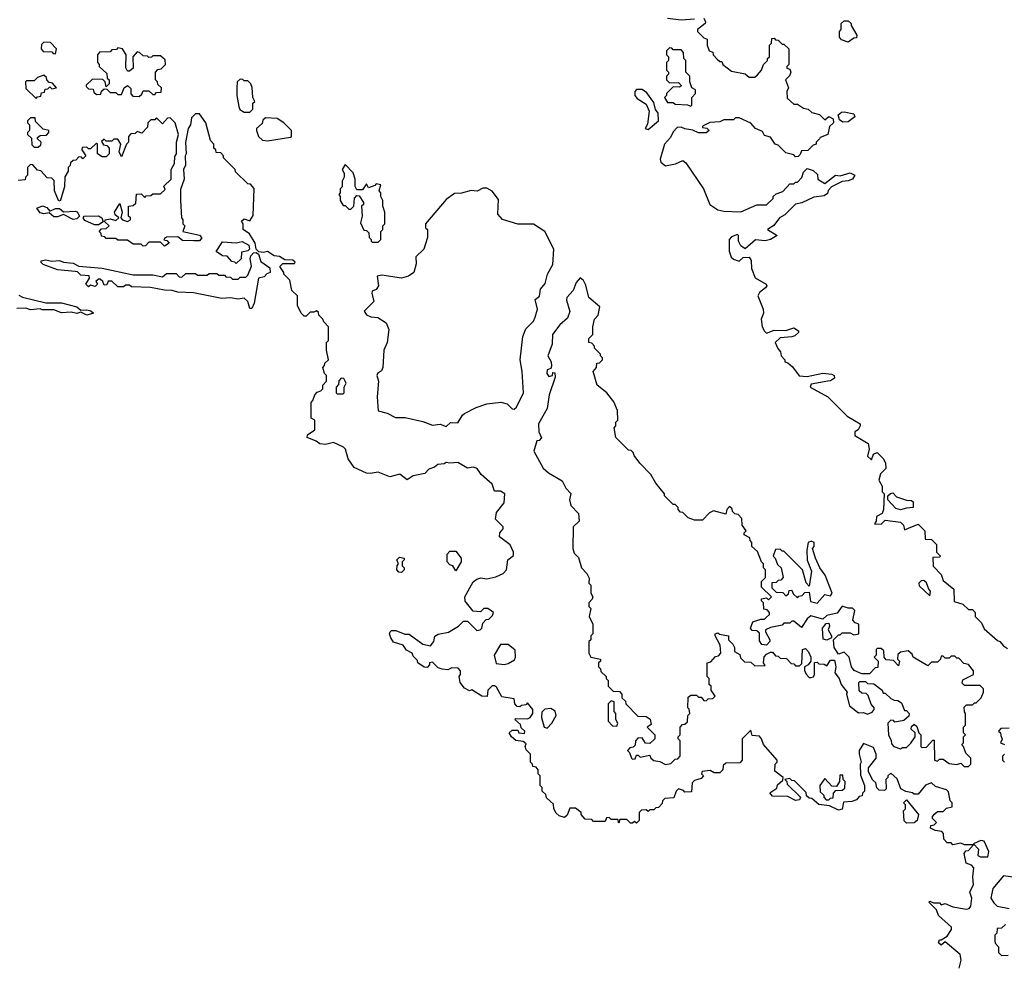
# Model space of a CAD drawing. Extents: x 2737958 to 2903317, y 894217 to 1030017.
# Tile 78 of 123: x 2836080 to 2841149, y 948280 to 953125. Entities that reach past the tile are written whole.
import ezdxf

# ---------------------------------------------------------------- set-up
doc = ezdxf.new("R2010")
doc.units = 0

msp = doc.modelspace()

# ---------------------------------------------------------------- linework, layer by layer
at = {"layer": '0CON05XD'}
for points in [[(2839602.5, 953132.5), (2839611.2, 953115), (2839608.8, 953105), (2839570, 953075), (2839570, 953065), (2839601.7, 953031.7), (2839620, 953025), (2839620, 952995), (2839630, 952965), (2839648.3, 952958.3), (2839650, 952945), (2839671.7, 952921.7), (2839685, 952910), (2839695, 952910), (2839700, 952895), (2839745, 952860), (2839815, 952847.5), (2839835, 952830), (2839865, 952830), (2839879.3, 952840.7), (2839900, 952865), (2839910, 952895), (2839930, 952915), (2839930, 952925), (2839940, 952935), (2839940, 952995), (2839950, 953005), (2839951.7, 953028.3), (2839965, 953030), (2839971.7, 953021.7), (2839985, 953020), (2840005, 953000), (2840015, 953000), (2840040, 952975), (2840040, 952895), (2840030, 952885), (2840030, 952875), (2840045, 952870), (2840050, 952855), (2840043.6, 952836.4), (2840022.5, 952815), (2840037.5, 952775), (2840030, 952755), (2840031.7, 952721.7), (2840065, 952690), (2840085, 952690), (2840115, 952670), (2840140, 952665), (2840158.3, 952648.3), (2840197, 952637), (2840225, 952610), (2840245, 952627.5), (2840267.5, 952615), (2840270, 952595), (2840250, 952575), (2840240, 952535), (2840201.7, 952518.3), (2840198.3, 952511.7), (2840180, 952495), (2840180, 952485), (2840165, 952480), (2840138.3, 952451.7), (2840105, 952450), (2840098.3, 952431.7), (2840088.3, 952421.7), (2840075, 952420), (2840065, 952430), (2840025, 952440), (2839985, 952480), (2839970, 952485), (2839945, 952520), (2839915, 952530), (2839905, 952550), (2839867.5, 952565), (2839845, 952592.5), (2839785, 952620), (2839765, 952620), (2839755, 952610), (2839705, 952610), (2839685, 952600), (2839633.6, 952596.4), (2839595, 952577.5), (2839595, 952570), (2839617, 952567), (2839630, 952555), (2839615, 952543.8), (2839575, 952543.3), (2839545, 952557.5), (2839503.6, 952563.6), (2839485, 952572.5), (2839465, 952570), (2839445, 952547.5), (2839431.5, 952518.5), (2839399.4, 952485), (2839377, 952407), (2839381.7, 952391.7), (2839405, 952373.8), (2839456.4, 952383.6), (2839495, 952400), (2839509.3, 952389.3), (2839600, 952255), (2839632.5, 952175), (2839675, 952147.5), (2839705, 952140), (2839793.6, 952136.4), (2839875, 952172.5), (2839925, 952173.3), (2839960, 952205), (2839960, 952215), (2839975, 952230), (2840008.3, 952241.7), (2840045, 952280), (2840065, 952280), (2840075, 952290), (2840085, 952290), (2840107, 952313), (2840115, 952340), (2840135, 952360), (2840165, 952350), (2840188.3, 952328.3), (2840190, 952305), (2840225, 952282.5), (2840280, 952325), (2840305, 952322.5), (2840355, 952337.5), (2840380, 952325), (2840367.5, 952305), (2840345, 952296.2)], [(2839415, 953132.5), (2839485, 953123.8), (2839555, 953130)], [(2840345, 953010), (2840311.7, 953021.7), (2840300, 953035), (2840300, 953065), (2840310, 953075), (2840310, 953105), (2840325, 953120), (2840345, 953120), (2840360, 953105), (2840360, 953095), (2840390, 953045), (2840388.3, 953031.7), (2840375, 953030), (2840345, 953010)], [(2836265, 952950), (2836270, 952975), (2836238.3, 953008.3), (2836205, 953010), (2836191.7, 952998.3), (2836190, 952975), (2836201.7, 952961.7), (2836245, 952960), (2836251.7, 952951.7), (2836265, 952950)], [(2836695, 952730), (2836708.3, 952741.7), (2836715, 952760), (2836745, 952760), (2836765, 952740), (2836775, 952740), (2836785, 952750), (2836808.3, 952751.7), (2836810, 952775), (2836791.7, 952791.7), (2836790, 952805), (2836780, 952815), (2836780, 952855), (2836791.7, 952868.3), (2836808.3, 952871.7), (2836830, 952895), (2836828.3, 952918.3), (2836805, 952940), (2836765, 952940), (2836758.3, 952931.7), (2836745, 952930), (2836738.3, 952938.3), (2836715, 952940), (2836697, 952957), (2836685, 952960), (2836662.5, 952935), (2836663.6, 952876.4), (2836645, 952860), (2836635, 952860), (2836627, 952877), (2836627.5, 952945), (2836610, 952975), (2836585, 952980), (2836578.3, 952971.7), (2836555, 952970), (2836545, 952960), (2836491.7, 952958.3), (2836480, 952945), (2836480, 952905), (2836490, 952895), (2836490, 952885), (2836528.3, 952848.3), (2836530, 952825), (2836540, 952815), (2836540, 952795), (2836525, 952780), (2836520, 952805), (2836508.3, 952818.3), (2836455, 952820), (2836421.7, 952788.3), (2836421.7, 952781.7), (2836435, 952770), (2836458.3, 952768.3), (2836461.7, 952751.7), (2836475, 952740), (2836498.3, 952741.7), (2836501.7, 952758.3), (2836515, 952770), (2836528.3, 952768.3), (2836545, 952750), (2836575, 952750), (2836585, 952740), (2836605, 952740), (2836617.5, 952775), (2836635, 952787.5), (2836651.7, 952771.7), (2836653, 952743), (2836661.7, 952731.7), (2836695, 952730)], [(2839535, 952680), (2839540, 952685), (2839540, 952725), (2839560, 952745), (2839560, 952765), (2839540, 952775), (2839530, 952805), (2839530, 952835), (2839510, 952855), (2839510, 952915), (2839500, 952925), (2839497, 952957), (2839485, 952970), (2839445, 952970), (2839438.3, 952978.3), (2839425, 952980), (2839410, 952965), (2839410, 952945), (2839420, 952935), (2839420, 952915), (2839410, 952905), (2839410, 952865), (2839420, 952855), (2839420, 952845), (2839410, 952835), (2839410, 952815), (2839425, 952800), (2839471.7, 952801.7), (2839487.5, 952785), (2839475, 952777.5), (2839445, 952780), (2839410, 952745), (2839410, 952735), (2839400, 952725), (2839415, 952700), (2839445, 952700), (2839455, 952690), (2839517.5, 952687.5), (2839535, 952680)], [(2836165, 952720), (2836171.7, 952728.3), (2836188.3, 952731.7), (2836191.7, 952748.3), (2836208.3, 952751.7), (2836211.7, 952768.3), (2836225, 952770), (2836235, 952780), (2836245, 952770), (2836270, 952775), (2836248.3, 952798.3), (2836231.7, 952801.7), (2836220, 952815), (2836218.3, 952828.3), (2836205, 952840), (2836171.7, 952828.3), (2836155, 952810), (2836115, 952810), (2836110, 952805), (2836111.7, 952771.7), (2836165, 952720)], [(2837265, 952650), (2837280, 952665), (2837280, 952695), (2837290, 952705), (2837280, 952725), (2837277, 952777), (2837270, 952795), (2837255, 952810), (2837235, 952810), (2837228.3, 952818.3), (2837215, 952820), (2837200, 952805), (2837197.5, 952775), (2837197.5, 952735), (2837208.3, 952678.3), (2837213.6, 952663.6), (2837235, 952650), (2837265, 952650)], [(2839315, 952560), (2839368.8, 952605), (2839366.7, 952645), (2839353, 952663), (2839345, 952700), (2839309.3, 952749.3), (2839285, 952766.7), (2839255, 952766.2), (2839246.2, 952755), (2839246.2, 952735), (2839259.5, 952719.5), (2839305, 952690), (2839320, 952655), (2839311.7, 952588.3), (2839300, 952565), (2839315, 952560)], [(2836175, 952470), (2836188.3, 952481.7), (2836190, 952495), (2836171.7, 952511.7), (2836171.7, 952518.3), (2836185, 952530), (2836218.3, 952531.7), (2836230, 952545), (2836230, 952555), (2836201.7, 952561.7), (2836161.7, 952601.7), (2836160, 952620), (2836135, 952620), (2836120, 952605), (2836120, 952595), (2836130, 952585), (2836130, 952555), (2836120, 952545), (2836120, 952535), (2836140, 952515), (2836141.7, 952481.7), (2836155, 952470), (2836175, 952470)], [(2840471.7, 949211.7), (2840450, 949255), (2840450, 949275), (2840490, 949325), (2840490, 949345), (2840475, 949380), (2840425, 949400), (2840402.5, 949365), (2840402.5, 949345), (2840412.5, 949305), (2840407.5, 949295), (2840408.3, 949238.3), (2840430, 949185), (2840430, 949155), (2840420, 949145), (2840418.3, 949131.7), (2840401.7, 949128.3), (2840388.3, 949111.7), (2840365, 949102.5), (2840321.7, 949098.3), (2840315, 949062.5), (2840295, 949057.5), (2840249.3, 949079.3), (2840195, 949086.7), (2840158.3, 949118.3), (2840145, 949120), (2840131.7, 949131.7), (2840128.3, 949148.3), (2840068.3, 949208.3), (2840055, 949210), (2840045, 949220), (2840020, 949215), (2840030, 949205), (2840031.7, 949191.7), (2840100, 949125), (2840095, 949110), (2840075, 949107.5), (2840035, 949127.5), (2839955, 949130), (2839942.5, 949147.5), (2839978.3, 949171.7), (2839981.7, 949188.3), (2840008.3, 949211.7), (2840010, 949225), (2839968.3, 949258.3), (2839970, 949295), (2839980, 949305), (2839980, 949315), (2839910, 949395), (2839900, 949425), (2839888.3, 949438.3), (2839851.7, 949441.7), (2839845, 949470), (2839800, 949425), (2839800, 949315), (2839788.3, 949301.7), (2839715, 949300), (2839701.7, 949288.3), (2839700, 949265), (2839685, 949250), (2839655, 949250), (2839635, 949262.5), (2839593, 949257), (2839590, 949245), (2839600, 949235), (2839589.3, 949220.7), (2839555, 949210), (2839541.7, 949198.3), (2839538.3, 949151.7), (2839505, 949150), (2839498.3, 949158.3), (2839471.7, 949168.3), (2839460, 949155), (2839448.3, 949121.7), (2839401.7, 949118.3), (2839390, 949105), (2839388.3, 949091.7), (2839368.3, 949071.7), (2839355, 949070), (2839345, 949060), (2839325, 949060), (2839315, 949050), (2839305, 949060), (2839281.7, 949058.3), (2839270, 949045), (2839270, 949005), (2839255, 948990), (2839245, 949000), (2839235, 948990), (2839225, 948990), (2839205, 949010), (2839170, 949010), (2839165, 948990), (2839160, 949010), (2839125, 949010), (2839115, 949020), (2839101.7, 949018.3), (2839095, 949000), (2839035, 949000), (2839025, 949010), (2838991.7, 949011.7), (2838970, 949035), (2838970, 949045), (2838941.7, 949068.3), (2838911.7, 949068.3), (2838898.3, 949031.7), (2838885, 949020), (2838858.3, 949028.3), (2838841.7, 949041.7), (2838830, 949065), (2838828.3, 949088.3), (2838791.7, 949121.7), (2838788.3, 949138.3), (2838770, 949155), (2838770, 949175), (2838760, 949185), (2838760, 949235), (2838750, 949245), (2838750, 949265), (2838738.3, 949278.3), (2838721.7, 949281.7), (2838720, 949295), (2838710, 949305), (2838710, 949345), (2838688.3, 949368.3), (2838682.5, 949385), (2838688.3, 949398.3), (2838671.7, 949411.7), (2838635, 949416.7), (2838612.5, 949435), (2838600, 949455), (2838615, 949470), (2838645, 949470), (2838650, 949455), (2838678.3, 949451.7), (2838680, 949465), (2838661.7, 949481.7), (2838658.3, 949498.3), (2838630, 949525), (2838635, 949530), (2838695, 949527.5), (2838707.5, 949535), (2838722.5, 949555), (2838722.5, 949575), (2838695, 949610), (2838685, 949600), (2838663, 949597), (2838655, 949590), (2838641.7, 949591.7), (2838630, 949605), (2838625, 949630), (2838561.7, 949641.7), (2838535, 949690), (2838525, 949697.5), (2838513, 949697), (2838490, 949675), (2838487.5, 949642.5), (2838460, 949645), (2838407, 949677), (2838395, 949672.5), (2838370, 949685), (2838347.5, 949715), (2838342.5, 949745), (2838350, 949755), (2838350, 949775), (2838338.3, 949788.3), (2838305, 949790), (2838285, 949780), (2838255, 949782.5), (2838235, 949790), (2838205, 949820), (2838190, 949815), (2838190, 949805), (2838178.3, 949791.7), (2838163, 949793), (2838130, 949815), (2838128.3, 949828.3), (2838105, 949850), (2838100, 949865), (2838070.7, 949880.7), (2838055, 949907.5), (2838005, 949922.5), (2837990, 949945), (2837983.3, 949965), (2837987.5, 949975), (2837995, 949982.5), (2838017, 949983), (2838063.6, 949963.6), (2838085, 949962.5), (2838155, 949912.5), (2838195, 949902.5), (2838212.5, 949925), (2838217, 949953), (2838235, 949962.5), (2838287, 949973), (2838340, 950005), (2838365, 950030), (2838385, 950030), (2838433, 949983), (2838450, 949985), (2838460, 949995), (2838465, 950020), (2838481.7, 950038.3), (2838495, 950040), (2838515, 950060), (2838520, 950075), (2838490, 950095), (2838470, 950095), (2838451.7, 950078.3), (2838415, 950082.5), (2838373, 950133), (2838372.5, 950155), (2838415, 950232.5), (2838433.9, 950246.1), (2838455, 950252.5), (2838485, 950247.5), (2838531.7, 950258.3), (2838570, 950275), (2838586.7, 950295), (2838592.5, 950345), (2838621.7, 950368.3), (2838622.5, 950385), (2838605, 950422.5), (2838550, 950465), (2838552.5, 950485), (2838570, 950505), (2838570, 950515), (2838530, 950555), (2838535, 950590), (2838575, 950640), (2838577.5, 950685), (2838555, 950700), (2838525, 950700), (2838512.5, 950735), (2838456.7, 950785), (2838436.1, 950816.1), (2838415, 950823.3), (2838385, 950816.7), (2838336.1, 950846.1), (2838295, 950842.5), (2838275, 950847.5), (2838265, 950840), (2838233, 950837), (2838215, 950822.5), (2838187, 950813), (2838165, 950790), (2838105, 950777.5), (2838075, 950756.7), (2838036.4, 950786.4), (2837985, 950772.5), (2837925, 950797.5), (2837885, 950790), (2837865, 950792.5), (2837801.2, 950821.2), (2837771.2, 950865), (2837757.5, 950915), (2837747.5, 950925), (2837695, 950950), (2837655, 950940), (2837625, 950943.3), (2837607, 950957), (2837560, 950975), (2837561.7, 950988.3), (2837600, 951015), (2837600, 951065), (2837580, 951075), (2837580, 951155), (2837590, 951165), (2837600, 951195), (2837611.7, 951208.3), (2837630, 951215), (2837640, 951225), (2837640, 951245), (2837660, 951265), (2837660, 951295), (2837650, 951305), (2837640, 951335), (2837650, 951345), (2837651.7, 951358.3), (2837670, 951375), (2837660, 951425), (2837660, 951465), (2837670, 951475), (2837670, 951545), (2837645, 951570), (2837640, 951585), (2837620, 951605), (2837618.3, 951618.3), (2837607.5, 951627.5), (2837595, 951620), (2837575, 951620), (2837555, 951600), (2837545, 951600), (2837530, 951615), (2837510, 951655), (2837510, 951705), (2837481.7, 951731.7), (2837470, 951785), (2837440, 951815), (2837440, 951825), (2837420, 951855), (2837435, 951870), (2837495, 951870), (2837498.3, 951878.3), (2837487, 951887), (2837445, 951890), (2837417, 951907), (2837390.5, 951910.5), (2837355, 951933.3), (2837335, 951928), (2837310.7, 951930.7), (2837297.5, 951945), (2837292.5, 951975), (2837263, 952023), (2837230, 952045), (2837230, 952075), (2837221.7, 952088.3), (2837235, 952100), (2837265, 952090), (2837281.7, 952118.3), (2837286.4, 952256.4), (2837268.3, 952278.3), (2837255, 952280), (2837191.7, 952341.7), (2837190, 952355), (2837130, 952415), (2837130, 952425), (2837115, 952440), (2837091.7, 952441.7), (2837090, 952455), (2837080, 952465), (2837080, 952485), (2837063, 952503), (2837037.5, 952595), (2837005, 952640), (2836985, 952640), (2836965, 952620), (2836960, 952585), (2836947.5, 952565), (2836933, 952493), (2836937.5, 952435), (2836932.5, 952425), (2836933, 952377), (2836922.5, 952355), (2836927.5, 952305), (2836908.3, 952251.7), (2836907.5, 952195), (2836912.5, 952105), (2836920, 952095), (2836920, 952075), (2836930, 952065), (2836920, 952035), (2837006.4, 952016.4), (2837017, 952003), (2837005, 951987.5), (2836975, 951986.7), (2836918.3, 951988.3), (2836895, 952007.5), (2836835, 952006.7), (2836825, 952000), (2836821.7, 951991.7), (2836838.3, 951988.3), (2836850, 951975), (2836825, 951960), (2836805, 951980), (2836745, 951980), (2836728.3, 951961.7), (2836715, 951960), (2836705, 951970), (2836665, 951970), (2836635, 951990), (2836585, 951990), (2836575, 952000), (2836525, 952000), (2836518.3, 952008.3), (2836501.7, 952011.7), (2836500, 952025), (2836490, 952035), (2836501.7, 952048.3), (2836525, 952050), (2836540, 952065), (2836517.5, 952085), (2836520, 952095), (2836545, 952100), (2836575, 952092.5), (2836590, 952105), (2836571.7, 952121.7), (2836567.5, 952135), (2836595, 952180), (2836607.5, 952135), (2836600, 952105), (2836610, 952095), (2836635, 952087.5), (2836650, 952095), (2836650, 952105), (2836640, 952115), (2836640, 952165), (2836665, 952170), (2836678.3, 952181.7), (2836681.7, 952228.3), (2836705, 952230), (2836725, 952210), (2836731.7, 952218.3), (2836755, 952220), (2836765, 952230), (2836805, 952230), (2836828.3, 952251.7), (2836821.7, 952268.3), (2836860, 952305), (2836860, 952355), (2836877.5, 952385), (2836878.3, 952421.7), (2836887.5, 952435), (2836887.5, 952495), (2836897.5, 952535), (2836880, 952595), (2836855, 952620), (2836841.7, 952618.3), (2836815, 952590), (2836785, 952620), (2836775, 952610), (2836755, 952610), (2836740, 952595), (2836738.3, 952571.7), (2836708.3, 952541.7), (2836685, 952550), (2836675, 952540), (2836651.7, 952538.3), (2836640, 952525), (2836640, 952495), (2836630, 952485), (2836605, 952420), (2836592.5, 952445), (2836600, 952485), (2836585, 952510), (2836565, 952510), (2836555, 952500), (2836525, 952500), (2836515, 952510), (2836501.7, 952498.3), (2836511.7, 952481.7), (2836528.3, 952478.3), (2836540, 952465), (2836540, 952435), (2836525, 952420), (2836505, 952420), (2836480, 952435), (2836480, 952485), (2836475, 952490), (2836445, 952460), (2836435, 952460), (2836425, 952470), (2836401.7, 952468.3), (2836400, 952455), (2836420, 952425), (2836405, 952410), (2836398.3, 952418.3), (2836385, 952420), (2836368.3, 952401.7), (2836355, 952400), (2836341.7, 952388.3), (2836340, 952375), (2836330, 952365), (2836330, 952345), (2836313, 952317), (2836310, 952265), (2836288.3, 952191.7), (2836280, 952195), (2836260, 952245)], [(2837355, 952502.5), (2837475, 952520), (2837480, 952525), (2837480, 952555), (2837440, 952595), (2837405, 952617.5), (2837345, 952620), (2837331.7, 952608.3), (2837328.3, 952591.7), (2837300, 952565), (2837300, 952555), (2837310, 952525), (2837330, 952505), (2837355, 952502.5)], [(2840318.3, 952598.3), (2840300, 952610), (2840293.8, 952636.2), (2840310.5, 952649.5), (2840325, 952652), (2840375, 952640), (2840380, 952625), (2840345, 952600), (2840318.3, 952598.3)], [(2836260, 952245), (2836258.3, 952298.3), (2836245, 952310), (2836221.7, 952311.7), (2836188.3, 952348.3), (2836171.7, 952351.7), (2836148.3, 952378.3), (2836135, 952380), (2836120, 952365), (2836120, 952325), (2836110, 952315), (2836108.3, 952301.7), (2836071.7, 952298.3)], [(2837925, 951980), (2837940, 951995), (2837940, 952035), (2837950, 952045), (2837950, 952065), (2837960, 952075), (2837960, 952135), (2837950, 952165), (2837950, 952195), (2837940, 952215), (2837940, 952235), (2837930, 952245), (2837940, 952275), (2837915, 952280), (2837908.3, 952271.7), (2837875, 952260), (2837865, 952280), (2837845, 952250), (2837815, 952250), (2837807, 952267), (2837807.5, 952305), (2837797, 952337), (2837755, 952380), (2837740, 952355), (2837750, 952335), (2837750, 952315), (2837740, 952295), (2837740, 952265), (2837730, 952255), (2837730, 952235), (2837722.5, 952225), (2837730, 952215), (2837730, 952195), (2837745, 952170), (2837755, 952170), (2837775, 952150), (2837785, 952150), (2837800, 952165), (2837803, 952207), (2837815, 952220), (2837828.3, 952218.3), (2837850, 952185), (2837850, 952175), (2837840, 952165), (2837842.5, 952115), (2837835, 952080), (2837851.7, 952041.7), (2837865, 952040), (2837878.3, 952028.3), (2837880, 952005), (2837890, 951995), (2837890, 951985), (2837895, 951980), (2837925, 951980)], [(2840345, 952296.2), (2840315, 952292.5), (2840260, 952265), (2840243, 952247), (2840238.3, 952231.7), (2840221.7, 952218.3), (2840168.3, 952211.7), (2840106.4, 952183.6), (2840073.9, 952176.1), (2840019.3, 952120.7), (2839992.5, 952105), (2839963, 952067), (2839930, 952045), (2839980, 952015), (2839945.6, 951994.4), (2839918, 951988), (2839868.3, 951991.7), (2839815, 951946.7), (2839792.3, 951962.3), (2839780, 951985), (2839780, 952015), (2839775, 952020), (2839745, 952007.5), (2839732.5, 951995), (2839732.5, 951935), (2839743.6, 951903.6), (2839755, 951892.5), (2839785, 951882.5), (2839805, 951901.2), (2839835, 951903.8), (2839845.8, 951885.8), (2839847.5, 951845), (2839866.4, 951796.4), (2839923.3, 951765), (2839926.2, 951755), (2839920, 951745), (2839888.3, 951721.7), (2839880, 951705), (2839907.5, 951635), (2839910, 951615), (2839897.5, 951585), (2839903.3, 951545), (2839915, 951522.5), (2839925, 951512.5), (2839965, 951527.5), (2840025, 951526.7), (2840065, 951540), (2840090, 951525), (2840090, 951515), (2840070.7, 951499.3), (2840055, 951492.5), (2839995, 951487.5), (2839970, 951465), (2839983, 951433), (2839997, 951417), (2840000, 951395), (2840020, 951375), (2840020, 951365), (2840035, 951360), (2840058.3, 951338.3), (2840093, 951293), (2840135, 951290), (2840215, 951306.2), (2840261.7, 951301.7), (2840272.5, 951295), (2840275, 951280), (2840255, 951266.7), (2840240, 951265), (2840155, 951250), (2840150, 951235), (2840240, 951185), (2840340, 951085), (2840406.4, 951046.4), (2840407.5, 951035), (2840397.5, 951015), (2840380, 951005), (2840380, 950985), (2840447.5, 950945), (2840453.3, 950915), (2840445, 950880), (2840465, 950860), (2840475, 950890), (2840495, 950897.5), (2840525, 950867.5), (2840537.5, 950845), (2840540, 950815), (2840511.7, 950788.3), (2840502.5, 950755), (2840520, 950725), (2840520, 950695), (2840530, 950685), (2840527.5, 950605), (2840520, 950585), (2840491.7, 950568.3), (2840490, 950545), (2840481.7, 950531.7), (2840515, 950530), (2840535, 950550), (2840615, 950540), (2840630, 950525), (2840635, 950500), (2840705, 950530), (2840740, 950495), (2840741.7, 950451.7), (2840775, 950450), (2840800, 950425), (2840800, 950385), (2840820, 950365), (2840815, 950360), (2840781.7, 950358.3), (2840783, 950313), (2840825, 950270), (2840835, 950240), (2840890, 950195), (2840891.7, 950131.7), (2840935, 950117.5), (2840965, 950090), (2840985, 950090), (2841000, 950075), (2841000, 950055), (2841032.5, 950022.5), (2841045, 949990), (2841115, 949930), (2841126.4, 949926.4), (2841145, 949902.5), (2841165, 949890)], [(2838275, 951032.5), (2838298.3, 951051.7), (2838335, 951051.2), (2838359.4, 951090.6), (2838370.9, 951099.1), (2838430.2, 951129.8), (2838485, 951149.1), (2838556.4, 951156.4), (2838589, 951149), (2838615, 951123.1), (2838625, 951120.6), (2838638.5, 951131.5), (2838673.1, 951205), (2838667.8, 951315), (2838656.2, 951375), (2838670.6, 951495), (2838685.5, 951534.5), (2838725, 951574.2), (2838734.4, 951595), (2838746.7, 951635), (2838733.8, 951685), (2838756.9, 951703.1), (2838761.6, 951738.4), (2838785, 951767.5), (2838798.2, 951815), (2838825.4, 951865), (2838830, 951945), (2838783.8, 952035), (2838725, 952073.8), (2838645, 952073.3), (2838565, 952097.5), (2838542.5, 952125), (2838545, 952200), (2838513, 952243), (2838485, 952257.5), (2838465, 952257.5), (2838435, 952242.5), (2838405, 952246.7), (2838355, 952233.3), (2838318.3, 952231.7), (2838275, 952200), (2838170, 952075), (2838170, 952055), (2838180, 952045), (2838180, 952005), (2838160, 951945), (2838120, 951905), (2838121.7, 951868.3), (2838110, 951825), (2838082.5, 951805), (2838045.9, 951795.9), (2837945, 951810), (2837920, 951805), (2837927.5, 951755), (2837915, 951737.5), (2837895, 951727.5), (2837892.3, 951717.7), (2837903.3, 951675), (2837853.8, 951625), (2837865, 951606.7), (2837887, 951597), (2837923.3, 951593.3), (2837966.2, 951566.2), (2837980.7, 951530.7), (2837971.2, 951465), (2837954, 951425), (2837949.4, 951335), (2837942.1, 951317.9), (2837922, 951305), (2837919.2, 951295), (2837927.5, 951265), (2837920, 951185), (2837925, 951112.5), (2837971.4, 951101.4), (2838015, 951077.9), (2838065, 951079.1), (2838155, 951057.9), (2838205, 951039.6), (2838244.4, 951044.4), (2838275, 951032.5)], [(2836355, 952097.5), (2836305, 952122.5), (2836275, 952110), (2836255, 952110), (2836231.7, 952131.7), (2836205, 952126), (2836185, 952131.2), (2836167.5, 952155), (2836197, 952167), (2836219.1, 952159.1), (2836235, 952140), (2836265, 952153.8), (2836285, 952153.3), (2836306.4, 952136.4), (2836365, 952140), (2836376, 952136), (2836387.5, 952115), (2836375, 952100), (2836355, 952097.5)], [(2836485, 952070), (2836465, 952070), (2836415, 952092.5), (2836407.5, 952105), (2836412.5, 952115), (2836486.1, 952116.1), (2836502.5, 952105), (2836510, 952085), (2836485, 952070)], [(2837195, 951870), (2837188.3, 951878.3), (2837171.7, 951881.7), (2837148.3, 951908.3), (2837125, 951910), (2837091.7, 951931.7), (2837125, 951982.5), (2837195, 951977.5), (2837225, 951983.8), (2837260, 951965), (2837263.3, 951945), (2837253.9, 951936.1), (2837221.7, 951928.3), (2837220, 951895), (2837195, 951870)], [(2837275, 951640), (2837265, 951640), (2837253.8, 951675), (2837235, 951692.5), (2837205, 951686.7), (2837165, 951693.3), (2837121.2, 951691.2), (2836975, 951720), (2836895, 951723.3), (2836865, 951732.5), (2836825, 951733.3), (2836753, 951747), (2836655, 951750), (2836645, 951760), (2836625, 951760), (2836615, 951750), (2836585, 951750), (2836555, 951780), (2836535, 951780), (2836528.3, 951761.7), (2836515, 951760), (2836508.3, 951778.3), (2836495, 951790), (2836485, 951790), (2836471.7, 951778.3), (2836480, 951765), (2836468.3, 951751.7), (2836445, 951760), (2836435, 951750), (2836420, 951765), (2836440, 951795), (2836437, 951807), (2836395, 951810), (2836377, 951827), (2836365, 951830), (2836275, 951837.5), (2836200, 951865), (2836190, 951875), (2836190, 951885), (2836215, 951890), (2836245, 951883.3), (2836285, 951886.7), (2836305, 951877.5), (2836355, 951872.5), (2836385, 951857.5), (2836505, 951846.7), (2836665, 951812.5), (2836765, 951812.5), (2836815, 951802.5), (2836835, 951820), (2836885, 951820), (2836901.7, 951801.7), (2836915, 951800), (2836935, 951820), (2836985, 951820), (2836995, 951810), (2837045, 951810), (2837055, 951820), (2837095, 951820), (2837105, 951810), (2837135, 951810), (2837141.7, 951801.7), (2837165, 951800), (2837175, 951790), (2837205, 951790), (2837215, 951800), (2837245, 951800), (2837255, 951810), (2837273, 951857), (2837266.2, 951895), (2837269.5, 951910.5), (2837283.8, 951926.2), (2837297.5, 951927.5), (2837308.8, 951918.8), (2837320.7, 951880.7), (2837368.3, 951848.3), (2837370, 951825), (2837351.7, 951818.3), (2837338.3, 951801.7), (2837310, 951795), (2837286.7, 951666.7), (2837275, 951640)], [(2840965, 949282.5), (2840977.5, 949295), (2840977.5, 949325), (2840951.7, 949351.7), (2840940, 949385), (2840930, 949395), (2840940, 949405), (2840940, 949435), (2840950, 949445), (2840940, 949455), (2840940, 949485), (2840950, 949495), (2840950, 949555), (2840943.6, 949563.6), (2840942.5, 949587.5), (2840955, 949600), (2840985, 949600), (2840995, 949610), (2841005, 949610), (2841030, 949635), (2841042.5, 949665), (2841041.7, 949681.7), (2841025, 949700), (2840945, 949700), (2840931.7, 949711.7), (2840935, 949727.5), (2840990, 949755), (2840990, 949775), (2840965, 949807.5), (2840941.7, 949811.7), (2840915, 949840), (2840905, 949840), (2840895, 949850), (2840875, 949850), (2840865, 949840), (2840845, 949840), (2840835, 949850), (2840825, 949850), (2840820, 949835), (2840805, 949820), (2840775, 949820), (2840755, 949800), (2840680, 949845), (2840675, 949860), (2840655, 949877.5), (2840615, 949870), (2840601.7, 949858.3), (2840600, 949835), (2840610, 949825), (2840605, 949800), (2840578.3, 949828.3), (2840541.7, 949831.7), (2840530, 949845), (2840528.3, 949878.3), (2840515, 949890), (2840495, 949890), (2840490, 949885), (2840490, 949855), (2840480, 949845), (2840500, 949825), (2840498.3, 949791.7), (2840485, 949790), (2840455, 949760), (2840415, 949760), (2840377, 949777), (2840363.3, 949795), (2840350, 949845), (2840325, 949870), (2840295, 949860), (2840273.3, 949895), (2840270, 949935), (2840295, 949960), (2840305, 949960), (2840315, 949970), (2840355, 949970), (2840375, 949960), (2840400, 949965), (2840400, 950015), (2840381.7, 950021.7), (2840370, 950035), (2840380, 950085), (2840367.5, 950097.5), (2840345, 950097.5), (2840315, 950107.5), (2840288.3, 950071.7), (2840235, 950060), (2840215, 950040), (2840153, 950057), (2840135, 950042.5), (2840105, 949997.5), (2840065, 950030), (2840055, 950030), (2840045, 950020), (2840015, 950020), (2840005, 950010), (2839945, 949997.5), (2839920, 949985), (2839920, 949975), (2839942.5, 949935), (2839942.5, 949925), (2839925, 949907.5), (2839900.7, 949910.7), (2839888.3, 949928.3), (2839888.3, 949968.3), (2839875, 949980), (2839851.7, 949981.7), (2839842.5, 949995), (2839855, 950027.5), (2839895, 950040), (2839915, 950040), (2839925, 950050), (2839940, 950065), (2839940, 950075), (2839928.3, 950088.3), (2839911.7, 950091.7), (2839910, 950125), (2839900, 950135), (2839900, 950145), (2839925, 950150), (2839935, 950140), (2839950, 950155), (2839900, 950205), (2839900, 950235), (2839920, 950255), (2839920, 950295), (2839910, 950305), (2839910, 950325), (2839900, 950335), (2839878.3, 950388.3), (2839850, 950415), (2839850, 950435), (2839840, 950445), (2839838.3, 950458.3), (2839810, 950475), (2839810, 950485), (2839820, 950495), (2839800, 950525), (2839798.3, 950558.3), (2839778.3, 950578.3), (2839761.7, 950581.7), (2839750, 950595), (2839748.3, 950608.3), (2839735, 950620), (2839720, 950605), (2839715, 950580), (2839652.5, 950597.5), (2839631.7, 950588.3), (2839595, 950550), (2839555, 950550), (2839521.7, 950561.7), (2839495, 950590), (2839481.7, 950591.7), (2839470, 950605), (2839470, 950615), (2839455, 950630), (2839445, 950630), (2839400, 950675), (2839400, 950685), (2839355, 950740), (2839330, 950785), (2839273.6, 950843.6), (2839243, 950883), (2839238.3, 950898.3), (2839228.3, 950908.3), (2839215, 950910), (2839150, 950975), (2839140, 951025), (2839150, 951035), (2839150, 951055), (2839160, 951065), (2839157.5, 951115), (2839138.3, 951158.3), (2839103.3, 951205), (2839052.5, 951245), (2839032.5, 951315), (2839050, 951335), (2839051.7, 951358.3), (2839065, 951360), (2839080, 951375), (2839080, 951385), (2839070, 951395), (2839070, 951405), (2839040, 951435), (2839040, 951445), (2839025, 951460), (2839010, 951465), (2839010, 951485), (2839030, 951505), (2839030, 951545), (2839040, 951585), (2839057.5, 951605), (2839067, 951647), (2839010, 951695), (2838995, 951760), (2838983, 951783), (2838965, 951796.7), (2838945, 951773.3), (2838928.9, 951731.1), (2838897.1, 951695), (2838895, 951682.5), (2838913, 951623), (2838900.9, 951589.1), (2838860.8, 951555), (2838823.1, 951505), (2838821.4, 951455), (2838799.2, 951395), (2838816.2, 951365), (2838818.3, 951341.7), (2838815, 951330), (2838796.4, 951323.6), (2838794.3, 951305), (2838805, 951288.8), (2838822.5, 951295), (2838825, 951310), (2838835, 951307.5), (2838836.2, 951285), (2838806, 951195), (2838796.2, 951125), (2838751.2, 951045), (2838752.5, 951005), (2838767, 950973), (2838755, 950960), (2838741.7, 950958.3), (2838727.5, 950905), (2838775, 950817.5), (2838803, 950793), (2838873, 950753), (2838892.5, 950715), (2838917, 950687), (2838910, 950655), (2838916.7, 950625), (2838957.5, 950585), (2838960, 950545), (2838930, 950515), (2838927.5, 950405), (2838935, 950380), (2838957, 950357), (2838972.5, 950305), (2839000, 950275), (2839011.7, 950251.7), (2839010, 950225), (2839020, 950215), (2839020, 950175), (2839030, 950155), (2839027, 950143), (2839010, 950125), (2839010, 950105), (2839020, 950095), (2839012.5, 950055), (2839030, 950015), (2839030, 949965), (2839020, 949955), (2839020, 949935), (2839010, 949925), (2839010, 949865), (2839020, 949845), (2839070, 949835), (2839070, 949825), (2839060, 949815), (2839060, 949795), (2839070, 949785), (2839071.7, 949771.7), (2839100, 949745), (2839100, 949735), (2839110, 949725), (2839110, 949695), (2839135, 949670), (2839168.3, 949668.3), (2839180, 949655), (2839180, 949635), (2839198.3, 949618.3), (2839200, 949605), (2839261.7, 949541.7), (2839305, 949540), (2839326.7, 949526.7), (2839331.7, 949498.3), (2839310, 949485), (2839350, 949445), (2839350, 949425), (2839325, 949400), (2839301.7, 949401.7), (2839285, 949430), (2839261.7, 949428.3), (2839250, 949415), (2839248.3, 949391.7), (2839238.3, 949381.7), (2839221.7, 949378.3), (2839210, 949365), (2839220, 949355), (2839230, 949325), (2839235, 949320), (2839248.3, 949321.7), (2839255, 949340), (2839265, 949340), (2839275, 949330), (2839325, 949340), (2839330, 949325), (2839345, 949313.3), (2839375, 949307.5), (2839405, 949292.5), (2839431.7, 949298.3), (2839455, 949320), (2839468.3, 949321.7), (2839480, 949335), (2839480, 949415), (2839470, 949425), (2839470, 949435), (2839480, 949445), (2839480, 949485), (2839491.7, 949498.3), (2839505, 949500), (2839518.3, 949511.7), (2839520, 949545), (2839530, 949555), (2839527, 949577), (2839520, 949585), (2839521.7, 949638.3), (2839535, 949650), (2839565, 949650), (2839575, 949640), (2839588.3, 949638.3), (2839601.7, 949621.7), (2839615, 949620), (2839625, 949630), (2839648.3, 949631.7), (2839660, 949645), (2839640, 949675), (2839640, 949695), (2839630, 949705), (2839630, 949735), (2839620, 949745), (2839620, 949815), (2839638.3, 949821.7), (2839661.7, 949848.3), (2839678.3, 949851.7), (2839690, 949865), (2839687, 949907), (2839660, 949955), (2839660, 949965), (2839675, 949970), (2839683, 949963), (2839730, 949955), (2839730, 949935), (2839751.7, 949911.7), (2839760, 949895), (2839760, 949875), (2839788.3, 949858.3), (2839791.7, 949841.7), (2839811.7, 949821.7), (2839845, 949820), (2839865, 949800), (2839918.3, 949801.7), (2839910, 949815), (2839913.6, 949846.4), (2839925, 949860), (2839945, 949870), (2839955, 949870), (2839971.7, 949851.7), (2839985, 949850), (2839995, 949840), (2840028.3, 949838.3), (2840051.7, 949811.7), (2840065, 949810), (2840075, 949800), (2840095, 949800), (2840107.5, 949812.5), (2840110, 949885), (2840125, 949890), (2840141.7, 949871.7), (2840152.5, 949845), (2840152.5, 949825), (2840140, 949805), (2840120, 949795), (2840120, 949775), (2840130, 949755), (2840145, 949740), (2840155, 949740), (2840166.4, 949743.6), (2840172.5, 949755), (2840171.7, 949818.3), (2840185, 949820), (2840195, 949810), (2840221.7, 949808.3), (2840235, 949800), (2840255, 949830), (2840275, 949830), (2840282, 949795), (2840277.5, 949765), (2840298.8, 949735), (2840310, 949705), (2840340, 949665), (2840337.5, 949655), (2840352.5, 949595), (2840398.3, 949558.3), (2840425, 949560), (2840445, 949552.5), (2840468.3, 949561.7), (2840480, 949575), (2840480, 949585), (2840463, 949603), (2840448.3, 949648.3), (2840438.3, 949658.3), (2840415, 949660), (2840401.7, 949671.7), (2840400, 949715), (2840405, 949720), (2840435, 949720), (2840445, 949710), (2840478.3, 949708.3), (2840520, 949675), (2840525, 949660), (2840535, 949660), (2840565, 949632.5), (2840583, 949623), (2840601.7, 949621.7), (2840619.3, 949609.3), (2840635, 949570), (2840645, 949570), (2840660, 949555), (2840658.3, 949541.7), (2840631.7, 949518.3), (2840585, 949510), (2840578.3, 949518.3), (2840565, 949520), (2840550, 949505), (2840552.5, 949445), (2840567, 949417), (2840568.3, 949398.3), (2840580, 949385), (2840615, 949372.5), (2840625, 949380), (2840645, 949380), (2840668.3, 949401.7), (2840690, 949435), (2840690, 949455), (2840670, 949475), (2840671.7, 949488.3), (2840685, 949500), (2840698.3, 949488.3), (2840710, 949455), (2840720, 949445), (2840720, 949385), (2840725, 949380), (2840748.3, 949381.7), (2840781.7, 949418.3), (2840788.3, 949418.3), (2840790, 949315), (2840805, 949310), (2840815, 949320), (2840835, 949320), (2840865, 949297.5), (2840905, 949292.5), (2840925, 949300), (2840943, 949283), (2840965, 949282.5)], [(2836075, 951707.5), (2836095, 951697.5), (2836215, 951667.5), (2836295, 951667.5), (2836375, 951647.5), (2836395, 951630), (2836425, 951632.5), (2836446.4, 951626.4), (2836460, 951615), (2836425, 951604), (2836395, 951620), (2836375, 951613.3), (2836345, 951620), (2836295, 951616.2), (2836255, 951632.5), (2836195, 951632.5), (2836185, 951637.5), (2836135, 951632.5), (2836111.7, 951641.7), (2836065, 951640)], [(2837745, 951200), (2837750, 951205), (2837750, 951235), (2837760, 951255), (2837748.3, 951278.3), (2837735, 951280), (2837723, 951267), (2837721.7, 951248.3), (2837710, 951235), (2837710, 951205), (2837715, 951200), (2837745, 951200)], [(2840615, 950602.5), (2840590.7, 950610.7), (2840550, 950655), (2840550, 950675), (2840563, 950687), (2840575, 950690), (2840595, 950670), (2840645, 950652.5), (2840671.7, 950651.7), (2840680, 950645), (2840680, 950615), (2840645, 950612.5), (2840615, 950602.5)], [(2840185, 950122.5), (2840225, 950167.5), (2840255, 950160), (2840262.5, 950175), (2840227.7, 950267.7), (2840200, 950305), (2840176.7, 950355), (2840162.5, 950405), (2840170, 950415), (2840170, 950435), (2840155, 950442.5), (2840140, 950435), (2840133.3, 950395), (2840133.6, 950343.6), (2840156.7, 950286.7), (2840145, 950210), (2840128.3, 950228.3), (2840110, 950295), (2840015, 950390), (2840005, 950390), (2839995, 950400), (2839971.7, 950398.3), (2839960, 950365), (2839970, 950355), (2839981.7, 950321.7), (2840000, 950305), (2840010, 950255), (2839998.3, 950241.7), (2839985, 950240), (2839975, 950230), (2839951.7, 950228.3), (2839951.7, 950201.7), (2839975, 950180), (2840008.3, 950178.3), (2840025, 950160), (2840038.3, 950171.7), (2840041.7, 950188.3), (2840055, 950190), (2840061.7, 950171.7), (2840085, 950150), (2840091.7, 950158.3), (2840108.3, 950161.7), (2840121.7, 950178.3), (2840145, 950180), (2840151.7, 950131.7), (2840185, 950122.5)], [(2838325, 950290), (2838310, 950315), (2838295, 950320), (2838280, 950335), (2838280, 950375), (2838295, 950390), (2838325, 950390), (2838352.5, 950355), (2838352.5, 950335), (2838325, 950290)], [(2838045, 950280), (2838031.7, 950281.7), (2838021.2, 950295), (2838023.3, 950316.7), (2838030, 950325), (2838022.5, 950345), (2838035, 950360), (2838060, 950355), (2838060, 950345), (2838050, 950335), (2838050, 950315), (2838060, 950305), (2838060, 950295), (2838045, 950280)], [(2840765, 950160), (2840770, 950185), (2840760, 950195), (2840748.3, 950228.3), (2840735, 950240), (2840721.7, 950238.3), (2840710, 950225), (2840711.7, 950211.7), (2840765, 950160)], [(2840235, 949933.3), (2840217.5, 949937.5), (2840212.5, 949995), (2840231.7, 950018.3), (2840245, 950020), (2840250, 950005), (2840242.5, 949985), (2840260, 949955), (2840260, 949945), (2840235, 949933.3)], [(2838575, 949807.5), (2838595, 949812.5), (2838628.3, 949831.7), (2838633.3, 949845), (2838631.7, 949881.7), (2838595, 949910), (2838555, 949910), (2838522.5, 949855), (2838532.5, 949812.5), (2838575, 949807.5)], [(2838795, 949480), (2838820, 949505), (2838842.5, 949545), (2838836.4, 949566.4), (2838815, 949580), (2838783, 949577), (2838768.3, 949561.7), (2838766.7, 949535), (2838780, 949485), (2838795, 949480)], [(2839155, 949490), (2839160, 949505), (2839150, 949525), (2839150, 949555), (2839140, 949565), (2839140, 949615), (2839125, 949620), (2839110, 949605), (2839110, 949515), (2839131.7, 949491.7), (2839155, 949490)], [(2841175, 949480), (2841131.7, 949478.3), (2841120, 949465), (2841130, 949455), (2841131.7, 949441.7), (2841137.5, 949422.5), (2841130, 949405), (2841150, 949395)], [(2841150, 949345), (2841140, 949335), (2841140, 949315), (2841150, 949305)], [(2840245, 949110), (2840255, 949120), (2840268.3, 949121.7), (2840270, 949145), (2840281.7, 949158.3), (2840315, 949160), (2840328.3, 949171.7), (2840330, 949205), (2840320, 949215), (2840318.3, 949238.3), (2840301.7, 949238.3), (2840300, 949205), (2840285, 949180), (2840261.7, 949181.7), (2840225, 949220), (2840200, 949185), (2840201.7, 949151.7), (2840220, 949135), (2840220, 949125), (2840231.7, 949111.7), (2840245, 949110)], [(2840917.5, 948245), (2840926.4, 948286.4), (2840922.5, 948315), (2840845, 948380), (2840825, 948363.3), (2840810, 948375), (2840815, 948390), (2840825, 948390), (2840855, 948410), (2840877, 948443), (2840877.5, 948455), (2840810, 948515), (2840800, 948545), (2840760, 948585), (2840765, 948590), (2840785, 948580), (2840815, 948580), (2840825, 948570), (2840845, 948577.5), (2840885, 948560), (2840955, 948547.5), (2840968.3, 948551.7), (2840976.4, 948563.6), (2840982.5, 948605), (2840972.5, 948635), (2840990, 948675), (2840986.7, 948715), (2840991.7, 948761.7), (2840980, 948775), (2840952.5, 948785), (2840942.5, 948835), (2840951.7, 948848.3), (2840965, 948850), (2840990, 948880), (2840945, 948880), (2840925, 948887.5), (2840885, 948880), (2840875, 948890), (2840855, 948890), (2840838.3, 948908.3), (2840837, 948937), (2840828.3, 948948.3), (2840793, 948953), (2840770, 948965), (2840771.7, 948978.3), (2840788.3, 948981.7), (2840800, 948995), (2840780, 949015), (2840780, 949025), (2840791.7, 949038.3), (2840805, 949050), (2840835, 949050), (2840851.7, 949068.3), (2840880, 949075), (2840880, 949095), (2840870, 949105), (2840861.7, 949151.7), (2840851.7, 949161.7), (2840795, 949180), (2840775, 949197.5), (2840743.6, 949186.4), (2840705, 949140), (2840685, 949140), (2840677, 949147), (2840643, 949153), (2840617, 949167), (2840598.3, 949218.3), (2840565, 949247.5), (2840550, 949235), (2840550, 949225), (2840540, 949215), (2840541.7, 949168.3), (2840531.7, 949158.3), (2840505, 949160), (2840492.5, 949172.5), (2840488.3, 949198.3), (2840471.7, 949211.7)], [(2840645, 948990), (2840633, 949003), (2840630, 949055), (2840640, 949065), (2840640, 949085), (2840630, 949095), (2840645, 949110), (2840707.5, 949035), (2840700, 949005), (2840685, 948992.5), (2840645, 948990)], [(2841027, 948817), (2841065, 948817.5), (2841070, 948845), (2841045, 948897.5), (2841028.3, 948901.7), (2840990, 948885), (2841016.4, 948856.4), (2841013.6, 948823.6), (2841027, 948817)], [(2841228.3, 948708.3), (2841145, 948720), (2841090, 948655), (2841080, 948605), (2841095, 948580), (2841113, 948563), (2841175, 948552.5)], [(2841155, 948470), (2841135, 948450), (2841111.7, 948448.3), (2841110, 948425), (2841100, 948415), (2841100, 948385), (2841103, 948373), (2841120, 948355), (2841120, 948325), (2841135, 948310), (2841168.3, 948311.7)]]:
    msp.add_lwpolyline(points, dxfattribs=at)

doc.saveas('drawing.dxf')
